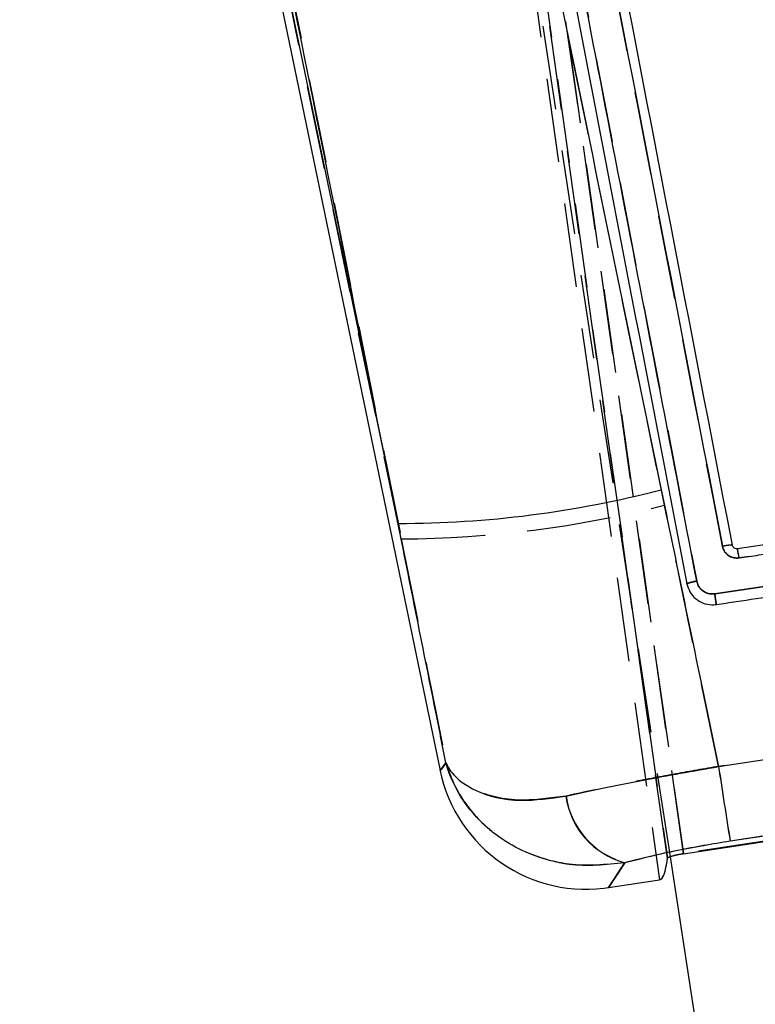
# Model space of a CAD drawing. Extents: x 122 to 770, y 117 to 575.
# Tile 22 of 28: x 152 to 174, y 405 to 435. Entities that reach past the tile are written whole.
import ezdxf

# ---------------------------------------------------------------- set-up
doc = ezdxf.new("R2010")
doc.units = 0
doc.header["$LTSCALE"] = 2
doc.linetypes.add('HIDDEN', pattern=[1.905, 1.27, -0.635])
doc.layers.get('0').update_dxf_attribs({"linetype": 'CONTINUOUS'})
doc.layers.add('FORMATO', color=179, linetype='CONTINUOUS')
doc.styles.add('SLDTEXTSTYLE0', font='TXT', dxfattribs={"width": 0.75})
doc.dimstyles.new('SLDDIMSTYLE2', dxfattribs={"dimtxt": 7, "dimasz": 6.604, "dimexe": 0, "dimexo": 0.0625, "dimgap": 1.75, "dimtad": 1, "dimdec": 0, "dimrnd": 1e-09, "dimzin": 12, "dimtxsty": 'SLDTEXTSTYLE0', "dimsah": 1, "dimcen": 0.09, "dimazin": 3, "dimtfac": 1, "dimtofl": 0, "dimtmove": 0, "dimatfit": 3, "dimtolj": 1, "dimtzin": 12})

# ---------------------------------------------------------------- blocks, each defined once
blk = doc.blocks.new('_D_3')
at = {"layer": 'FORMATO'}
for p, q in [((165.932, 510.558), (129.256, 510.558)), ((131.256, 283.175), (131.256, 510.558)), ((158.781, 283.175), (129.256, 283.175))]:
    blk.add_line(p, q, dxfattribs=at)
for points in [[(131.256, 510.558), (130.24, 503.954), (132.272, 503.954)], [(131.256, 283.175), (132.272, 289.779), (130.24, 289.779)]]:
    blk.add_solid(points, dxfattribs=at)
at = {"layer": 'FORMATO', "insert": (122.233, 402.794), "char_height": 7, "attachment_point": 1, "rotation": 90, "style": 'SLDTEXTSTYLE0'}
blk.add_mtext('227', dxfattribs=at)

msp = doc.modelspace()

# ---------------------------------------------------------------- linework, layer by layer
at = {"color": 7, "linetype": 'HIDDEN'}
for p, q in [((160.6639, 487.3335), (171.5922, 409.9106)), ((171.5914, 409.916), (160.6639, 487.3335)), ((171.1959, 409.8214), (159.3794, 486.9542)), ((160.032, 486.1571), (170.8715, 409.1257)), ((171.1073, 409.7708), (160.3279, 486.1391)), ((160.3279, 486.1391), (171.1066, 409.776)), ((163.0681, 419.4252), (152.5434, 470.2032)), ((162.4852, 467.6087), (171.9928, 418.1526)), ((153.5551, 466.9368), (163.0681, 419.4252)), ((172.5367, 417.7678), (185.9396, 419.7743)), ((187.9041, 414.8575), (172.6533, 412.5511)), ((189.623, 412.6783), (171.5914, 409.916)), ((173.0035, 410.2968), (188.2507, 412.6384))]:
    msp.add_line(p, q, dxfattribs=at)
at = {"color": 7, "linetype": 'CONTINUOUS'}
for p, q in [((152.2775, 470.1505), (164.2423, 412.4244)), ((152.5434, 470.2032), (162.9707, 419.8952)), ((184.8345, 420.8639), (173.2269, 419.129)), ((185.9392, 419.7742), (172.5365, 417.7677)), ((173.0718, 419.2381), (173.0719, 419.2376)), ((172.6515, 412.5461), (187.9071, 414.8527)), ((171.5922, 409.9106), (189.6239, 412.673)), ((188.2539, 412.6333), (173.002, 410.2909)), ((181.2573, 344.1453), (171.1959, 409.8214)), ((169.3301, 408.8895), (170.8721, 409.1258))]:
    msp.add_line(p, q, dxfattribs=at)
at = {"color": 7, "linetype": 'HIDDEN', "flags": 128}
for points in [[(164.4195, 412.6625), (164.2622, 412.4512), (164.2423, 412.4244)], [(169.3301, 408.8895), (169.35, 408.9203), (169.5072, 409.163), (169.8202, 409.6464)]]:
    msp.add_lwpolyline(points, dxfattribs=at)
at = {"color": 8, "linetype": 'CONTINUOUS', "flags": 128}
for points in [[(164.2423, 412.4244), (164.2614, 412.4501), (164.417, 412.6592)], [(169.8165, 409.6406), (169.5049, 409.1595), (169.3492, 408.9192), (169.3301, 408.8895)]]:
    msp.add_lwpolyline(points, dxfattribs=at)
at = {"color": 7, "linetype": 'CONTINUOUS'}
for centre, radius, start, end in [((162.9894, 451.2449), 31.3497, 269.96585, 284.65215), ((162.8984, 417.3688), 10.4774, 8.13519, 9.67154), ((563.6624, 472.1521), 395.5279, 188.667482, 188.998083), ((168.6486, 413.3377), 4.5, 191.33243, 279.75314), ((170.4548, 411.9942), 2.4386, 188.09439, 254.82652)]:
    msp.add_arc(centre, radius, start, end, dxfattribs=at)
at = {"color": 7, "linetype": 'HIDDEN'}
for centre, radius, start, end in [((162.8386, 452.786), 33.3616, 270.39427, 284.1967), ((166.1008, 417.8713), 7.2362, 7.78588, 10.00979), ((567.6764, 472.7729), 399.5872, 188.668071, 188.995195), ((170.4608, 412.0008), 2.4399, 188.11892, 254.78043)]:
    msp.add_arc(centre, radius, start, end, dxfattribs=at)
msp.add_ellipse((160.9415, 479.6887), major_axis=(-9.9283, 70.5633), ratio=0.0349182, start_param=3.1422976, end_param=3.2726598, dxfattribs=at)
at = {"color": 7, "linetype": 'CONTINUOUS'}
msp.add_ellipse((160.9428, 479.6889), major_axis=(-9.9283, 70.5633), ratio=0.0349182, start_param=3.141742, end_param=3.2721004, dxfattribs=at)
for points, knots in [([(161.1674, 468.6384), (163.4476, 457.4224), (166.6824, 441.512), (169.954, 425.6075), (170.9193, 420.9147)], [0, 0, 0, 0, 0.7049426, 1, 1, 1, 1]), ([(162.9707, 419.8952), (162.0293, 424.5945), (158.8392, 440.5198), (155.6511, 456.4438), (153.4038, 467.6689)], [0, 0, 0, 0, 0.2950862, 1, 1, 1, 1]), ([(162.1687, 467.5888), (162.2069, 467.3901), (162.3979, 466.3963), (163.2003, 462.2227), (166.3356, 445.9164), (169.3216, 430.4042), (171.6955, 418.0721)], [0, 0, 0, 0, 0.01204161, 0.06020742, 0.25287059, 1, 1, 1, 1]), ([(171.9929, 418.1527), (170.4056, 426.406), (167.231, 442.9127), (164.0593, 459.418), (162.4735, 467.6707)], [0, 0, 0, 0, 0.50000169, 1, 1, 1, 1]), ([(163.5647, 467.0964), (165.1156, 459.0256), (168.1832, 443.0618), (171.2535, 427.0971), (172.7715, 419.2037)], [0, 0, 0, 0, 0.505571, 1, 1, 1, 1]), ([(173.0719, 419.2376), (171.5417, 427.186), (168.4997, 442.9877), (165.4614, 458.7888), (163.9514, 466.6417)], [0, 0, 0, 0, 0.5030116, 1, 1, 1, 1]), ([(170.9193, 420.9147), (171.3339, 418.9061), (171.9098, 416.1162), (172.4893, 413.3271), (172.6515, 412.5461)], [0, 0, 0, 0, 0.7199921, 1, 1, 1, 1]), ([(173.2703, 418.8515), (173.4711, 418.8815), (174.4749, 419.0318), (178.3458, 419.6112), (182.0158, 420.1607), (184.8829, 420.59)], [0, 0, 0, 0, 0.0518641, 0.2593195, 1, 1, 1, 1]), ([(164.417, 412.6592), (164.3369, 413.059), (163.8539, 415.4709), (163.3724, 417.883), (162.9707, 419.8952)], [0, 0, 0, 0, 0.1657873, 1, 1, 1, 1]), ([(172.5828, 417.4441), (172.7836, 417.4741), (173.7874, 417.6245), (178.2554, 418.2935), (182.5229, 418.9306), (185.9874, 419.4478)], [0, 0, 0, 0, 0.0449322, 0.2246608, 1, 1, 1, 1]), ([(173.0718, 419.2381), (173.0668, 419.2402), (173.0568, 419.2444), (172.987, 419.2387), (172.8883, 419.2251), (172.8104, 419.2108), (172.7715, 419.2037)], [0, 0, 0, 0, 0.2500003, 0.5000002, 0.7500023, 1, 1, 1, 1]), ([(172.7715, 419.2037), (172.7777, 419.1786), (172.796, 419.1055), (172.8627, 418.9963), (172.9779, 418.9002), (173.1202, 418.8441), (173.2202, 418.849), (173.2703, 418.8515)], [0, 0, 0, 0, 0.1156655, 0.3366028, 0.5572936, 0.777908, 1, 1, 1, 1]), ([(173.2269, 419.129), (173.2113, 419.1283), (173.1801, 419.1268), (173.1358, 419.1443), (173.0999, 419.1743), (173.0795, 419.208), (173.0738, 419.2302), (173.0719, 419.2376)], [0, 0, 0, 0, 0.22275, 0.4455142, 0.6680186, 0.8899271, 1, 1, 1, 1]), ([(171.9928, 418.1529), (171.9534, 418.1449), (171.8747, 418.129), (171.7759, 418.1043), (171.7082, 418.0834), (171.6997, 418.0756), (171.6955, 418.0718)], [0, 0, 0, 0, 0.25190369, 0.50380003, 0.75570255, 1, 1, 1, 1]), ([(172.5365, 417.7676), (172.5005, 417.7648), (172.4105, 417.7576), (172.2674, 417.7956), (172.1305, 417.8862), (172.0329, 418.0112), (172.0055, 418.1081), (171.9928, 418.1527)], [0, 0, 0, 0, 0.1470986, 0.3681108, 0.5894763, 0.8110926, 1, 1, 1, 1]), ([(171.6955, 418.0718), (171.721, 417.9864), (171.7719, 417.8158), (171.9508, 417.6103), (172.1813, 417.474), (172.4039, 417.4273), (172.5371, 417.4398), (172.5823, 417.444)], [0, 0, 0, 0, 0.2220863, 0.4438883, 0.6651411, 0.8861674, 1, 1, 1, 1]), ([(172.536, 417.7676), (172.5391, 417.7469), (172.5453, 417.7055), (172.5543, 417.6447), (172.5626, 417.5883), (172.5699, 417.5384), (172.5758, 417.4971), (172.58, 417.4665), (172.5823, 417.4495), (172.5827, 417.4456), (172.5828, 417.4441)], [0, 0, 0, 0, 0.13133404, 0.26267693, 0.39402536, 0.52536881, 0.6567083, 0.78805304, 0.91939433, 1, 1, 1, 1]), ([(164.417, 412.6592), (164.4179, 412.6571), (164.4189, 412.6546), (164.4211, 412.6497), (164.4261, 412.6383), (164.4418, 412.6043), (164.4904, 412.5096), (164.6932, 412.205), (165.2927, 411.7612), (166.4993, 411.4389), (167.5722, 411.5864), (168.0405, 411.6508)], [0, 0, 0, 0, 0.0026041, 0.0030435, 0.0062087, 0.0168072, 0.0456888, 0.1264881, 0.4178516, 0.7459099, 1, 1, 1, 1]), ([(169.8165, 409.6406), (169.2447, 409.5824), (168.5599, 409.5127), (167.6063, 409.6821), (166.91, 409.8958), (166.2516, 410.2465), (165.56, 410.7543), (164.8846, 411.49), (164.5321, 412.2476), (164.4181, 412.6551), (164.417, 412.6592)], [0, 0, 0, 0, 0.224552, 0.2688964, 0.4007063, 0.532584, 0.5969687, 0.7913173, 0.9979012, 1, 1, 1, 1]), ([(168.0405, 411.6508), (168.4016, 411.7296), (169.134, 411.8894), (170.6701, 412.1988), (171.8844, 412.4116), (172.6515, 412.5461)], [0, 0, 0, 0, 0.2637042, 0.5348485, 1, 1, 1, 1]), ([(173.002, 410.2909), (172.465, 410.2014), (171.3083, 410.0086), (170.3369, 409.769), (169.8165, 409.6406)], [0, 0, 0, 0, 0.4641796, 1, 1, 1, 1]), ([(171.5922, 409.9106), (171.537, 409.9013), (171.4266, 409.8829), (171.2808, 409.8487), (171.1713, 409.8147), (171.1161, 409.788), (171.1096, 409.7754), (171.1073, 409.7708)], [0, 0, 0, 0, 0.21769809, 0.43535966, 0.65397086, 0.87422777, 1, 1, 1, 1])]:
    msp.add_open_spline(points, degree=3, knots=knots, dxfattribs=at)
at = {"color": 7, "linetype": 'HIDDEN'}
for points, knots in [([(171.0205, 420.4433), (170.8549, 421.2475), (167.5973, 437.0638), (164.3803, 452.8866), (161.3268, 467.9049)], [0, 0, 0, 0, 0.0508466, 1, 1, 1, 1]), ([(172.7714, 419.2038), (171.2534, 427.0972), (168.1831, 443.0619), (165.1154, 459.0256), (163.5644, 467.0965)], [0, 0, 0, 0, 0.4944268, 1, 1, 1, 1]), ([(184.878, 420.5893), (184.6773, 420.5592), (183.6735, 420.4089), (179.8043, 419.8297), (176.1358, 419.2805), (173.2703, 418.8516)], [0, 0, 0, 0, 0.0518857, 0.2594279, 1, 1, 1, 1]), ([(172.6533, 412.5511), (172.4914, 413.3309), (171.9453, 415.9612), (171.4025, 418.5922), (171.0205, 420.4433)], [0, 0, 0, 0, 0.2964303, 1, 1, 1, 1]), ([(163.0681, 419.4252), (163.4382, 417.5708), (163.8882, 415.3165), (164.3394, 413.0624), (164.4195, 412.6625)], [0, 0, 0, 0, 0.8226039, 1, 1, 1, 1]), ([(173.0718, 419.2381), (173.0668, 419.2402), (173.0568, 419.2444), (172.987, 419.2388), (172.8883, 419.2252), (172.8104, 419.2109), (172.7714, 419.2038)], [0, 0, 0, 0, 0.2500001, 0.5000023, 0.7499999, 1, 1, 1, 1]), ([(173.2703, 418.8516), (173.2183, 418.8492), (173.1182, 418.8446), (172.9765, 418.9014), (172.8626, 418.9964), (172.796, 419.1055), (172.7777, 419.1786), (172.7714, 419.2038)], [0, 0, 0, 0, 0.2299586, 0.4426914, 0.663386, 0.884331, 1, 1, 1, 1]), ([(171.6955, 418.0717), (171.6997, 418.0756), (171.7082, 418.0833), (171.7759, 418.1043), (171.8747, 418.129), (171.9534, 418.1449), (171.9928, 418.1529)], [0, 0, 0, 0, 0.2443274, 0.496223, 0.7481098, 1, 1, 1, 1]), ([(171.9928, 418.1526), (172.0021, 418.1174), (172.0253, 418.03), (172.1088, 417.9078), (172.2395, 417.8092), (172.3897, 417.7586), (172.4903, 417.7649), (172.5367, 417.7678)], [0, 0, 0, 0, 0.14870656, 0.36971503, 0.59040563, 0.81095046, 1, 1, 1, 1]), ([(172.5824, 417.444), (172.5823, 417.4455), (172.582, 417.4495), (172.5798, 417.4665), (172.5757, 417.4972), (172.57, 417.5384), (172.5629, 417.5883), (172.5547, 417.6448), (172.5459, 417.7056), (172.5398, 417.7471), (172.5367, 417.7678)], [0, 0, 0, 0, 0.0804509, 0.2118142, 0.3431789, 0.4745421, 0.605897, 0.7372687, 0.8686214, 1, 1, 1, 1]), ([(164.4195, 412.6625), (164.4206, 412.6584), (164.5347, 412.2512), (164.8873, 411.4944), (165.5628, 410.7593), (166.2544, 410.2518), (166.9131, 409.9012), (167.6094, 409.6876), (168.5633, 409.5183), (169.2483, 409.5881), (169.8202, 409.6464)], [0, 0, 0, 0, 0.0020997, 0.2086026, 0.4028832, 0.4673179, 0.5991974, 0.7310094, 0.7753982, 1, 1, 1, 1]), ([(168.0453, 411.6562), (167.5768, 411.5917), (166.5034, 411.4438), (165.2962, 411.7656), (164.6962, 412.2089), (164.493, 412.5131), (164.4443, 412.6077), (164.4286, 412.6416), (164.4236, 412.653), (164.4214, 412.658), (164.4204, 412.6604), (164.4195, 412.6625)], [0, 0, 0, 0, 0.2541869, 0.5823034, 0.8735085, 0.9543022, 0.9831868, 0.9937877, 0.9969551, 0.9973954, 1, 1, 1, 1]), ([(172.6533, 412.5511), (172.2204, 412.4766), (171.3424, 412.3254), (169.7362, 412.0205), (168.7004, 411.7973), (168.0453, 411.6562)], [0, 0, 0, 0, 0.26329667, 0.53406704, 1, 1, 1, 1]), ([(169.8202, 409.6464), (170.2707, 409.7586), (171.2317, 409.9979), (172.3888, 410.1931), (173.0035, 410.2968)], [0, 0, 0, 0, 0.4687724, 1, 1, 1, 1]), ([(171.1066, 409.776), (171.113, 409.7845), (171.1259, 409.8015), (171.2145, 409.8352), (171.3431, 409.8699), (171.4773, 409.8976), (171.5621, 409.9112), (171.5914, 409.916)], [0, 0, 0, 0, 0.22165767, 0.44333373, 0.66447186, 0.88410023, 1, 1, 1, 1])]:
    msp.add_open_spline(points, degree=3, knots=knots, dxfattribs=at)

# ---------------------------------------------------------------- dimensions: what is measured, and where the dimension line sits
at = {"layer": 'FORMATO'}
dim = msp.add_linear_dim(base=(131.2563, 510.5582), p1=(160.7813, 283.1752), p2=(167.9318, 510.5582), angle=90, dimstyle='SLDDIMSTYLE2', dxfattribs=at)
dim.commit()
dim.dimension.update_dxf_attribs({"geometry": '_D_3', "text_midpoint": (131.2563, 410.5519), "dimtype": 160})

doc.saveas('drawing.dxf')
